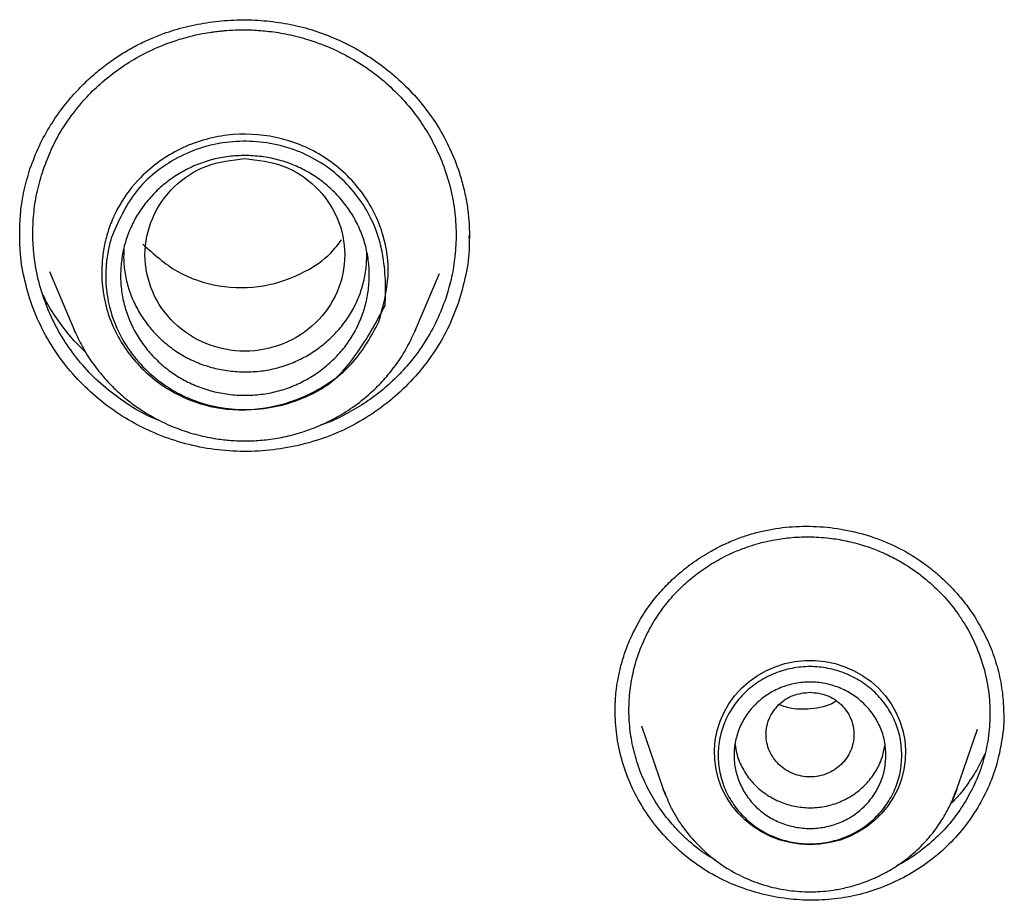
# Model space of a CAD drawing. Header units: millimetres. Extents: x 8 to 1762, y 12 to 2705.
# Tile 81 of 115: x 861 to 873, y 2289 to 2300. Entities that reach past the tile are written whole.
import ezdxf

# ---------------------------------------------------------------- set-up
doc = ezdxf.new("R2010")
doc.units = ezdxf.units.MM

msp = doc.modelspace()

# ---------------------------------------------------------------- linework, layer by layer
at = {"color": 7, "linetype": 'Continuous', "lineweight": 30}
for p, q in [((860.763, 2297.508), (860.762, 2297.568)), ((866.381, 2297.5), (866.382, 2297.473)), ((861.131, 2297.051), (861.441, 2296.321)), ((865.714, 2296.321), (866.014, 2297.028)), ((861.441, 2296.321), (861.46, 2296.283)), ((861.458, 2296.283), (861.441, 2296.321)), ((865.704, 2296.301), (865.714, 2296.321)), ((865.714, 2296.321), (865.705, 2296.301)), ((868.539, 2291.371), (868.812, 2290.58)), ((872.486, 2290.58), (872.745, 2291.33)), ((868.812, 2290.579), (868.82, 2290.563)), ((872.475, 2290.552), (872.486, 2290.579))]:
    msp.add_line(p, q, dxfattribs=at)
at = {"color": 7, "linetype": 'Continuous', "lineweight": 30, "flags": 128}
for points in [[(870.649, 2289.883), (870.522, 2289.89), (870.396, 2289.91), (870.274, 2289.942), (870.155, 2289.986), (870.042, 2290.043), (869.936, 2290.111), (869.838, 2290.189), (869.749, 2290.277), (869.67, 2290.374), (869.603, 2290.478), (869.547, 2290.588), (869.504, 2290.703), (869.474, 2290.822), (869.457, 2290.944), (869.454, 2291.067), (869.464, 2291.189), (869.487, 2291.31), (869.524, 2291.427), (869.574, 2291.54), (869.635, 2291.647), (869.708, 2291.748), (869.792, 2291.84), (869.886, 2291.923), (869.988, 2291.996), (870.098, 2292.059), (870.214, 2292.109), (870.335, 2292.148), (870.459, 2292.174), (870.586, 2292.187), (870.713, 2292.187), (870.839, 2292.174), (870.964, 2292.148), (871.085, 2292.109), (871.201, 2292.059), (871.31, 2291.996), (871.413, 2291.923), (871.506, 2291.84), (871.59, 2291.748), (871.663, 2291.647), (871.725, 2291.54), (871.774, 2291.427), (871.811, 2291.31), (871.835, 2291.189), (871.845, 2291.067), (871.841, 2290.944), (871.825, 2290.822), (871.794, 2290.703), (871.751, 2290.588), (871.696, 2290.478), (871.628, 2290.374), (871.549, 2290.277), (871.461, 2290.189), (871.363, 2290.111), (871.256, 2290.043), (871.143, 2289.986), (871.025, 2289.942), (870.902, 2289.91), (870.776, 2289.89), (870.649, 2289.883)], [(868.837, 2290.512), (868.835, 2290.518), (868.812, 2290.58)], [(872.486, 2290.58), (872.464, 2290.518), (872.425, 2290.424)]]:
    msp.add_lwpolyline(points, dxfattribs=at)
at = {"color": 7, "linetype": 'Continuous', "lineweight": 30}
for points, knots in [([(860.889, 2298.336), (860.926, 2298.433), (860.997, 2298.621), (861.139, 2298.876), (861.292, 2299.098), (861.452, 2299.288), (861.611, 2299.448), (861.773, 2299.588), (861.933, 2299.707), (862.091, 2299.808), (862.243, 2299.892), (862.398, 2299.965), (862.596, 2300.043), (862.842, 2300.117), (863.136, 2300.174), (863.438, 2300.202), (863.741, 2300.199), (864.042, 2300.166), (864.336, 2300.103), (864.621, 2300.007), (864.894, 2299.883), (865.153, 2299.73), (865.396, 2299.551), (865.62, 2299.346), (865.823, 2299.116), (866.002, 2298.862), (866.151, 2298.585), (866.253, 2298.326), (866.317, 2298.096), (866.356, 2297.908), (866.378, 2297.733), (866.387, 2297.586), (866.387, 2297.502), (866.387, 2297.464)], [0, 0, 0, 0, 0.040386, 0.077969, 0.1127, 0.144525, 0.173402, 0.19931, 0.22647, 0.249392, 0.270803, 0.292415, 0.314283, 0.351299, 0.389004, 0.426944, 0.464859, 0.502683, 0.540368, 0.577939, 0.615588, 0.653333, 0.691339, 0.729869, 0.768896, 0.808424, 0.848891, 0.890368, 0.915759, 0.941512, 0.964979, 0.984449, 1, 1, 1, 1]), ([(861.054, 2298.321), (861.091, 2298.419), (861.166, 2298.618), (861.33, 2298.902), (861.517, 2299.149), (861.719, 2299.36), (861.926, 2299.535), (862.158, 2299.692), (862.422, 2299.833), (862.72, 2299.95), (862.973, 2300.015), (863.138, 2300.042), (863.205, 2300.052), (863.251, 2300.057), (863.299, 2300.062), (863.381, 2300.069), (863.506, 2300.076), (863.683, 2300.074), (863.89, 2300.057), (864.127, 2300.019), (864.399, 2299.948), (864.688, 2299.838), (864.973, 2299.688), (865.229, 2299.512), (865.455, 2299.314), (865.651, 2299.101), (865.815, 2298.875), (865.95, 2298.642), (866.066, 2298.382), (866.156, 2298.095), (866.211, 2297.788), (866.226, 2297.493), (866.208, 2297.215), (866.164, 2296.956), (866.115, 2296.794), (866.091, 2296.715)], [0, 0, 0, 0, 0.038884, 0.079251, 0.121099, 0.153466, 0.186666, 0.220698, 0.25556, 0.295585, 0.336648, 0.349776, 0.35601, 0.361027, 0.366778, 0.373263, 0.390728, 0.41198, 0.437016, 0.465834, 0.498431, 0.538414, 0.577242, 0.614915, 0.651436, 0.686804, 0.721021, 0.754088, 0.786005, 0.826763, 0.865482, 0.902164, 0.93681, 0.969422, 1, 1, 1, 1]), ([(865.254, 2296.423), (865.16, 2296.246), (864.971, 2295.895), (864.469, 2295.53), (863.892, 2295.323), (863.375, 2295.309), (862.92, 2295.417), (862.499, 2295.627), (862.085, 2296.025), (861.816, 2296.568), (861.774, 2297.004), (861.804, 2297.298), (861.835, 2297.46), (861.885, 2297.617), (861.923, 2297.71), (861.944, 2297.754), (861.966, 2297.801), (862.059, 2297.975), (862.295, 2298.284), (862.752, 2298.614), (863.351, 2298.79), (863.975, 2298.761), (864.554, 2298.533), (865.016, 2298.128), (865.216, 2297.774), (865.284, 2297.579), (865.292, 2297.553), (865.35, 2297.365), (865.407, 2296.972), (865.307, 2296.615), (865.254, 2296.423)], [0, 0, 0, 0, 0.054442, 0.108786, 0.163307, 0.217656, 0.244016, 0.288325, 0.342952, 0.397649, 0.452321, 0.461737, 0.479824, 0.497927, 0.507249, 0.50766, 0.511302, 0.521779, 0.561901, 0.616761, 0.671677, 0.726241, 0.78102, 0.835686, 0.890374, 0.890652, 0.892636, 0.897969, 0.94522, 1, 1, 1, 1]), ([(861.905, 2297.47), (861.993, 2297.673), (862.169, 2298.08), (862.628, 2298.437), (863.045, 2298.614), (863.494, 2298.704), (863.96, 2298.666), (864.385, 2298.504), (864.767, 2298.263), (865.093, 2297.892), (865.26, 2297.481), (865.323, 2297.158), (865.34, 2296.933), (865.339, 2296.772), (865.337, 2296.716), (865.335, 2296.681), (865.333, 2296.653), (865.332, 2296.63), (865.331, 2296.625), (865.331, 2296.624), (865.331, 2296.623), (865.331, 2296.623), (865.331, 2296.623), (865.331, 2296.623), (865.331, 2296.623), (865.331, 2296.622), (865.329, 2296.618), (865.311, 2296.585), (865.192, 2296.361), (865.007, 2296.046), (864.718, 2295.696), (864.321, 2295.447), (863.761, 2295.292), (863.184, 2295.345), (862.772, 2295.502), (862.389, 2295.743), (862.06, 2296.119), (861.903, 2296.507), (861.859, 2296.723), (861.835, 2296.901), (861.834, 2297.056), (861.851, 2297.22), (861.868, 2297.329), (861.891, 2297.417), (861.905, 2297.47)], [0, 0, 0, 0, 0.061942, 0.124146, 0.155472, 0.186801, 0.249057, 0.280271, 0.311499, 0.373724, 0.414904, 0.435945, 0.467238, 0.478479, 0.481367, 0.482972, 0.488471, 0.489183, 0.489602, 0.489699, 0.489718, 0.48972, 0.489721, 0.489722, 0.489725, 0.489744, 0.48991, 0.491119, 0.500591, 0.563091, 0.594389, 0.625857, 0.691848, 0.750126, 0.781472, 0.812816, 0.875056, 0.917506, 0.930305, 0.937442, 0.968714, 0.974259, 0.984369, 1, 1, 1, 1]), ([(864.962, 2296.315), (864.928, 2296.258), (864.861, 2296.144), (864.732, 2295.992), (864.585, 2295.856), (864.421, 2295.738), (864.243, 2295.642), (864.054, 2295.57), (863.856, 2295.523), (863.654, 2295.501), (863.45, 2295.505), (863.248, 2295.534), (863.051, 2295.587), (862.862, 2295.666), (862.687, 2295.768), (862.528, 2295.891), (862.386, 2296.033), (862.265, 2296.191), (862.166, 2296.362), (862.091, 2296.545), (862.042, 2296.735), (862.02, 2296.93), (862.024, 2297.127), (862.053, 2297.322), (862.109, 2297.512), (862.191, 2297.694), (862.297, 2297.863), (862.426, 2298.017), (862.573, 2298.153), (862.737, 2298.269), (862.915, 2298.365), (863.104, 2298.437), (863.302, 2298.483), (863.505, 2298.505), (863.709, 2298.5), (863.911, 2298.472), (864.107, 2298.418), (864.294, 2298.34), (864.469, 2298.238), (864.628, 2298.116), (864.769, 2297.974), (864.891, 2297.816), (864.991, 2297.644), (865.066, 2297.46), (865.115, 2297.268), (865.137, 2297.072), (865.133, 2296.876), (865.102, 2296.682), (865.048, 2296.492), (864.99, 2296.374), (864.962, 2296.315)], [0, 0, 0, 0, 0.0207695, 0.0415761, 0.0624134, 0.0832563, 0.1040804, 0.1248814, 0.1456672, 0.166456, 0.1872667, 0.2081051, 0.2289801, 0.2499202, 0.2708605, 0.2917352, 0.312571, 0.3333741, 0.3541469, 0.3749048, 0.3956669, 0.4164519, 0.4372743, 0.4581364, 0.4790454, 0.5000298, 0.5210112, 0.5419121, 0.5627629, 0.5835726, 0.6043456, 0.6250978, 0.6458634, 0.6666672, 0.687503, 0.7083463, 0.7291738, 0.7499819, 0.7707768, 0.7915738, 0.8123905, 0.8332307, 0.8541012, 0.8750277, 0.8959545, 0.9168249, 0.9376621, 0.9584686, 0.9792438, 1, 1, 1, 1]), ([(863.578, 2298.464), (863.414, 2298.445), (863.088, 2298.408), (862.67, 2298.132), (862.395, 2297.732), (862.294, 2297.259), (862.395, 2296.788), (862.67, 2296.385), (863.088, 2296.12), (863.578, 2296.023), (864.068, 2296.12), (864.485, 2296.385), (864.761, 2296.788), (864.861, 2297.259), (864.761, 2297.732), (864.485, 2298.132), (864.068, 2298.408), (863.741, 2298.445), (863.578, 2298.464)], [0, 0, 0, 0, 0.0625, 0.125, 0.1875, 0.25, 0.3125, 0.375, 0.4375, 0.5, 0.5625, 0.625, 0.6875, 0.75, 0.8125, 0.875, 0.9375, 1, 1, 1, 1]), ([(860.76, 2297.568), (860.763, 2297.643), (860.769, 2297.811), (860.811, 2298.069), (860.863, 2298.247), (860.889, 2298.336)], [0, 0, 0, 0, 0.289187, 0.643806, 1, 1, 1, 1]), ([(862.532, 2295.178), (862.486, 2295.196), (862.336, 2295.255), (862.102, 2295.393), (861.836, 2295.588), (861.598, 2295.815), (861.393, 2296.066), (861.221, 2296.341), (861.084, 2296.637), (860.985, 2296.954), (860.933, 2297.259), (860.92, 2297.543), (860.935, 2297.804), (860.976, 2298.065), (861.028, 2298.236), (861.054, 2298.321)], [0, 0, 0, 0, 0.038172, 0.123185, 0.208221, 0.293279, 0.377442, 0.461039, 0.546414, 0.633567, 0.722494, 0.790376, 0.859255, 0.92913, 1, 1, 1, 1]), ([(866.251, 2296.665), (866.208, 2296.553), (866.123, 2296.33), (865.938, 2296.02), (865.717, 2295.736), (865.46, 2295.483), (865.171, 2295.263), (864.855, 2295.082), (864.515, 2294.944), (864.159, 2294.851), (863.794, 2294.802), (863.425, 2294.798), (863.059, 2294.84), (862.701, 2294.929), (862.359, 2295.063), (862.038, 2295.238), (861.743, 2295.453), (861.478, 2295.702), (861.247, 2295.982), (861.056, 2296.291), (860.91, 2296.62), (860.812, 2296.964), (860.76, 2297.271), (860.762, 2297.462), (860.762, 2297.534)], [0, 0, 0, 0, 0.046649, 0.093015, 0.139224, 0.18536, 0.2315, 0.27774, 0.324024, 0.370266, 0.416503, 0.462729, 0.508939, 0.555165, 0.601363, 0.647509, 0.693676, 0.739911, 0.786271, 0.832853, 0.879398, 0.925674, 0.971831, 1, 1, 1, 1]), ([(862.302, 2297.393), (862.438, 2297.27), (862.711, 2297.023), (863.251, 2296.844), (863.818, 2296.842), (864.295, 2297.014), (864.623, 2297.231), (864.745, 2297.392), (864.788, 2297.45)], [0, 0, 0, 0, 0.194468, 0.390543, 0.586581, 0.781963, 0.922269, 1, 1, 1, 1]), ([(866.383, 2297.503), (866.384, 2297.457), (866.389, 2297.292), (866.35, 2297.009), (866.284, 2296.78), (866.251, 2296.665)], [0, 0, 0, 0, 0.1622852, 0.5798473, 1, 1, 1, 1]), ([(862.064, 2297.342), (862.062, 2297.292), (862.057, 2297.178), (862.079, 2297.001), (862.126, 2296.815), (862.199, 2296.637), (862.296, 2296.47), (862.416, 2296.315), (862.555, 2296.175), (862.711, 2296.054), (862.882, 2295.955), (863.064, 2295.878), (863.257, 2295.826), (863.456, 2295.798), (863.657, 2295.794), (863.855, 2295.815), (864.047, 2295.861), (864.232, 2295.931), (864.406, 2296.025), (864.567, 2296.141), (864.712, 2296.275), (864.837, 2296.425), (864.94, 2296.588), (865.019, 2296.763), (865.073, 2296.948), (865.103, 2297.128), (865.102, 2297.247), (865.102, 2297.301)], [0, 0, 0, 0, 0.0321577, 0.0724841, 0.1127896, 0.1531658, 0.1934695, 0.2344022, 0.275629, 0.3161364, 0.3566373, 0.3972436, 0.4377539, 0.4788809, 0.5199308, 0.560266, 0.6005898, 0.6409489, 0.6813393, 0.7224673, 0.7636545, 0.8040091, 0.8442356, 0.8845976, 0.9249022, 0.965851, 1, 1, 1, 1]), ([(861.594, 2296.032), (861.535, 2296.09), (861.41, 2296.214), (861.244, 2296.431), (861.121, 2296.614), (861.068, 2296.727), (861.055, 2296.754)], [0, 0, 0, 0, 0.26966, 0.581129, 0.903179, 1, 1, 1, 1]), ([(866.091, 2296.715), (866.056, 2296.623), (865.986, 2296.435), (865.834, 2296.166), (865.662, 2295.928), (865.475, 2295.724), (865.282, 2295.552), (865.068, 2295.395), (864.831, 2295.259), (864.645, 2295.169), (864.536, 2295.134), (864.516, 2295.128)], [0, 0, 0, 0, 0.129128, 0.263484, 0.403072, 0.511233, 0.622347, 0.736415, 0.853441, 0.973428, 1, 1, 1, 1]), ([(861.46, 2296.283), (861.49, 2296.22), (861.553, 2296.085), (861.677, 2295.895), (861.821, 2295.714), (861.975, 2295.556), (862.136, 2295.42), (862.326, 2295.287), (862.542, 2295.166), (862.782, 2295.067), (863.016, 2294.997), (863.23, 2294.956), (863.43, 2294.936), (863.621, 2294.931), (863.825, 2294.943), (864.041, 2294.975), (864.267, 2295.031), (864.499, 2295.114), (864.733, 2295.228), (864.964, 2295.375), (865.166, 2295.541), (865.339, 2295.718), (865.482, 2295.9), (865.608, 2296.094), (865.673, 2296.234), (865.704, 2296.301)], [0, 0, 0, 0, 0.039402, 0.084828, 0.128288, 0.169785, 0.209325, 0.246918, 0.299658, 0.348082, 0.392228, 0.436658, 0.46951, 0.504958, 0.543012, 0.58368, 0.626973, 0.6729, 0.721471, 0.772695, 0.826577, 0.86875, 0.912424, 0.9576, 1, 1, 1, 1]), ([(868.53, 2292.709), (868.574, 2292.777), (868.659, 2292.909), (868.807, 2293.083), (868.981, 2293.255), (869.18, 2293.414), (869.398, 2293.552), (869.596, 2293.653), (869.773, 2293.724), (869.936, 2293.777), (870.151, 2293.83), (870.432, 2293.868), (870.777, 2293.868), (871.123, 2293.822), (871.46, 2293.73), (871.78, 2293.593), (872.042, 2293.432), (872.252, 2293.266), (872.419, 2293.107), (872.574, 2292.929), (872.715, 2292.731), (872.84, 2292.511), (872.944, 2292.271), (873.02, 2292.015), (873.066, 2291.75), (873.071, 2291.573), (873.074, 2291.484)], [0, 0, 0, 0, 0.038997, 0.075604, 0.10978, 0.156376, 0.197288, 0.232464, 0.261907, 0.287635, 0.313512, 0.366286, 0.420454, 0.475134, 0.529724, 0.584068, 0.638211, 0.67439, 0.710632, 0.747723, 0.786438, 0.826771, 0.868732, 0.911995, 0.955747, 1, 1, 1, 1]), ([(868.686, 2292.658), (868.726, 2292.72), (868.806, 2292.845), (868.951, 2293.018), (869.115, 2293.178), (869.298, 2293.322), (869.498, 2293.448), (869.665, 2293.53), (869.79, 2293.58), (869.866, 2293.608), (869.944, 2293.634), (870.023, 2293.656), (870.103, 2293.676), (870.226, 2293.702), (870.402, 2293.727), (870.638, 2293.738), (870.876, 2293.723), (871.106, 2293.686), (871.279, 2293.64), (871.411, 2293.596), (871.501, 2293.561), (871.591, 2293.522), (871.682, 2293.478), (871.837, 2293.394), (872.036, 2293.262), (872.257, 2293.067), (872.403, 2292.902), (872.486, 2292.79), (872.518, 2292.745), (872.531, 2292.726), (872.536, 2292.718), (872.539, 2292.714), (872.54, 2292.713), (872.54, 2292.712), (872.54, 2292.712), (872.54, 2292.712), (872.602, 2292.619), (872.709, 2292.426), (872.823, 2292.122), (872.888, 2291.814), (872.908, 2291.51), (872.885, 2291.215), (872.823, 2290.934), (872.73, 2290.671), (872.641, 2290.51), (872.598, 2290.431)], [0, 0, 0, 0, 0.032018, 0.064472, 0.097363, 0.130689, 0.164449, 0.198643, 0.210142, 0.221689, 0.233285, 0.244928, 0.256619, 0.268358, 0.298261, 0.331661, 0.368553, 0.39852, 0.430447, 0.443771, 0.457408, 0.471359, 0.485623, 0.5002, 0.546215, 0.586729, 0.625574, 0.64049, 0.64663, 0.64925, 0.650387, 0.650884, 0.651103, 0.651198, 0.651241, 0.651259, 0.651274, 0.699261, 0.745983, 0.791445, 0.835652, 0.878606, 0.920313, 0.960777, 1, 1, 1, 1]), ([(868.211, 2291.551), (868.211, 2291.57), (868.211, 2291.616), (868.215, 2291.7), (868.224, 2291.811), (868.244, 2291.947), (868.278, 2292.109), (868.333, 2292.293), (868.414, 2292.499), (868.49, 2292.636), (868.53, 2292.709)], [0, 0, 0, 0, 0.0486541, 0.118844, 0.2106832, 0.3242592, 0.4596928, 0.6171859, 0.7970865, 1, 1, 1, 1]), ([(869.469, 2289.69), (869.447, 2289.702), (869.325, 2289.767), (869.2, 2289.87), (869.084, 2289.974), (869.033, 2290.023), (868.973, 2290.085), (868.907, 2290.159), (868.804, 2290.286), (868.682, 2290.466), (868.559, 2290.705), (868.468, 2290.953), (868.409, 2291.208), (868.381, 2291.465), (868.384, 2291.72), (868.417, 2291.97), (868.479, 2292.211), (868.567, 2292.443), (868.646, 2292.587), (868.686, 2292.658)], [0, 0, 0, 0, 0.021925, 0.11887, 0.138284, 0.1577, 0.180332, 0.212324, 0.244192, 0.323282, 0.401599, 0.47914, 0.555903, 0.631886, 0.707084, 0.781497, 0.855122, 0.927957, 1, 1, 1, 1]), ([(870.649, 2291.791), (870.577, 2291.783), (870.434, 2291.767), (870.25, 2291.645), (870.129, 2291.469), (870.084, 2291.261), (870.129, 2291.054), (870.25, 2290.877), (870.434, 2290.76), (870.649, 2290.717), (870.865, 2290.76), (871.049, 2290.877), (871.17, 2291.054), (871.214, 2291.261), (871.17, 2291.469), (871.049, 2291.645), (870.865, 2291.767), (870.721, 2291.783), (870.649, 2291.791)], [0, 0, 0, 0, 0.0625, 0.125, 0.1875, 0.25, 0.3125, 0.375, 0.4375, 0.5, 0.5625, 0.625, 0.6875, 0.75, 0.8125, 0.875, 0.9375, 1, 1, 1, 1]), ([(870.974, 2291.677), (870.968, 2291.673), (870.876, 2291.614), (870.67, 2291.576), (870.428, 2291.571), (870.301, 2291.62), (870.26, 2291.636)], [0, 0, 0, 0, 0.029802, 0.452329, 0.821229, 1, 1, 1, 1]), ([(872.748, 2290.347), (872.691, 2290.26), (872.577, 2290.086), (872.364, 2289.857), (872.124, 2289.655), (871.859, 2289.487), (871.574, 2289.353), (871.273, 2289.256), (870.96, 2289.199), (870.642, 2289.183), (870.324, 2289.207), (870.012, 2289.269), (869.71, 2289.37), (869.424, 2289.508), (869.159, 2289.682), (868.921, 2289.888), (868.711, 2290.121), (868.533, 2290.379), (868.39, 2290.657), (868.287, 2290.952), (868.222, 2291.256), (868.214, 2291.462), (868.21, 2291.564)], [0, 0, 0, 0, 0.050419, 0.100518, 0.15044, 0.200284, 0.250141, 0.300125, 0.350155, 0.40012, 0.450068, 0.500004, 0.549931, 0.59989, 0.649822, 0.699683, 0.74956, 0.799508, 0.849595, 0.899932, 0.950233, 1, 1, 1, 1]), ([(873.074, 2291.524), (873.074, 2291.524), (873.081, 2291.421), (873.057, 2291.215), (872.998, 2290.914), (872.897, 2290.62), (872.798, 2290.438), (872.748, 2290.347)], [0, 0, 0, 0, 0.001123, 0.250049, 0.499011, 0.748711, 1, 1, 1, 1]), ([(869.713, 2291.135), (869.718, 2291.098), (869.731, 2291.001), (869.793, 2290.854), (869.89, 2290.7), (870.019, 2290.569), (870.171, 2290.464), (870.342, 2290.389), (870.524, 2290.348), (870.712, 2290.342), (870.897, 2290.371), (871.072, 2290.435), (871.231, 2290.53), (871.368, 2290.654), (871.477, 2290.801), (871.554, 2290.959), (871.576, 2291.071), (871.587, 2291.124)], [0, 0, 0, 0, 0.042797, 0.111671, 0.180546, 0.249421, 0.318296, 0.387171, 0.456045, 0.52492, 0.593795, 0.66267, 0.731545, 0.80042, 0.869294, 0.938169, 1, 1, 1, 1]), ([(872.836, 2291.02), (872.815, 2290.975), (872.764, 2290.864), (872.654, 2290.686), (872.534, 2290.52), (872.443, 2290.428), (872.412, 2290.397)], [0, 0, 0, 0, 0.202832, 0.501078, 0.82784, 1, 1, 1, 1]), ([(868.82, 2290.563), (868.849, 2290.488), (868.91, 2290.332), (869.048, 2290.111), (869.221, 2289.899), (869.428, 2289.709), (869.663, 2289.55), (869.917, 2289.428), (870.181, 2289.344), (870.449, 2289.299), (870.714, 2289.29), (870.945, 2289.313), (871.145, 2289.355), (871.322, 2289.409), (871.507, 2289.486), (871.695, 2289.588), (871.883, 2289.72), (872.048, 2289.87), (872.189, 2290.03), (872.305, 2290.195), (872.404, 2290.369), (872.452, 2290.493), (872.475, 2290.552)], [0, 0, 0, 0, 0.050345, 0.106352, 0.164237, 0.224122, 0.28489, 0.34438, 0.402559, 0.459439, 0.515032, 0.569346, 0.605381, 0.644161, 0.68613, 0.731316, 0.779749, 0.831452, 0.872403, 0.915212, 0.95988, 1, 1, 1, 1]), ([(872.598, 2290.431), (872.548, 2290.354), (872.446, 2290.198), (872.254, 2289.987), (872.05, 2289.814), (871.874, 2289.692), (871.77, 2289.639), (871.734, 2289.621)], [0, 0, 0, 0, 0.231302, 0.468782, 0.712461, 0.899365, 1, 1, 1, 1])]:
    msp.add_open_spline(points, degree=3, knots=knots, dxfattribs=at)
for points in [[(871.799, 2291.002), (871.795, 2290.93), (871.786, 2290.785), (871.718, 2290.575), (871.612, 2290.383), (871.468, 2290.214), (871.292, 2290.075), (871.092, 2289.972), (870.875, 2289.908), (870.649, 2289.887), (870.423, 2289.908), (870.206, 2289.972), (870.006, 2290.075), (869.831, 2290.214), (869.687, 2290.383), (869.58, 2290.575), (869.514, 2290.785), (869.492, 2291.002), (869.514, 2291.22), (869.58, 2291.429), (869.687, 2291.622), (869.831, 2291.791), (870.006, 2291.93), (870.206, 2292.033), (870.423, 2292.096), (870.649, 2292.118), (870.875, 2292.096), (871.092, 2292.033), (871.292, 2291.93), (871.468, 2291.791), (871.612, 2291.622), (871.718, 2291.429), (871.786, 2291.22), (871.795, 2291.075), (871.799, 2291.002)], [(871.599, 2291.002), (871.596, 2290.942), (871.589, 2290.822), (871.532, 2290.65), (871.444, 2290.49), (871.325, 2290.351), (871.18, 2290.236), (871.015, 2290.151), (870.836, 2290.099), (870.649, 2290.081), (870.463, 2290.099), (870.283, 2290.151), (870.118, 2290.236), (869.973, 2290.351), (869.854, 2290.49), (869.766, 2290.65), (869.711, 2290.822), (869.693, 2291.002), (869.711, 2291.182), (869.766, 2291.355), (869.854, 2291.514), (869.973, 2291.654), (870.118, 2291.768), (870.283, 2291.853), (870.463, 2291.906), (870.649, 2291.924), (870.836, 2291.906), (871.015, 2291.853), (871.18, 2291.768), (871.325, 2291.654), (871.444, 2291.514), (871.532, 2291.355), (871.589, 2291.182), (871.596, 2291.062), (871.599, 2291.002)]]:
    msp.add_open_spline(points, degree=3, dxfattribs=at)

doc.saveas('drawing.dxf')
